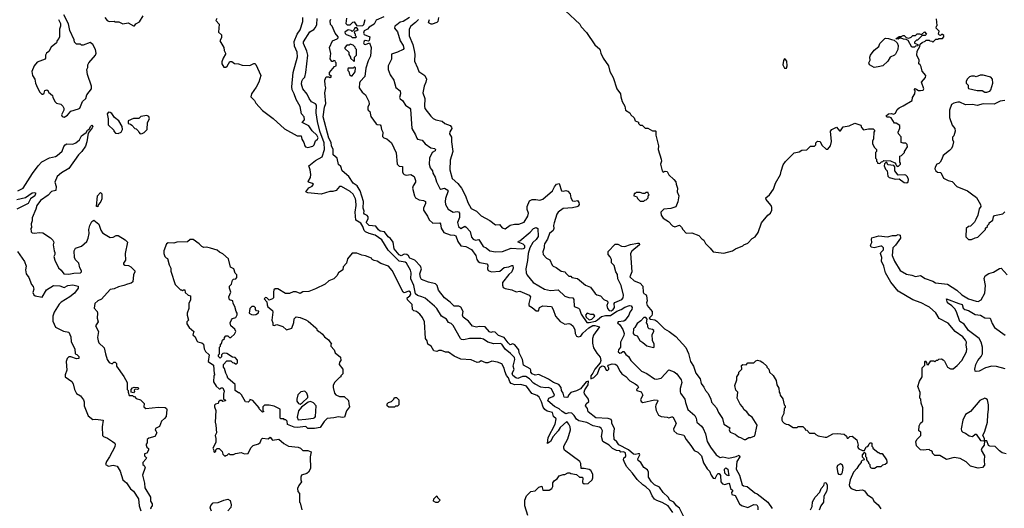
# Model space of a CAD drawing. Extents: x 1861455 to 2058065, y 200073 to 437907.
# Tile 42 of 256: x 1933064 to 1943286, y 275900 to 280974. Entities that reach past the tile are written whole.
import ezdxf

# ---------------------------------------------------------------- set-up
doc = ezdxf.new("R2010")
doc.units = 0

msp = doc.modelspace()

# ---------------------------------------------------------------- linework, layer by layer
at = {"layer": '0CON05XD'}
for points in [[(1933466, 280976), (1933487, 280933), (1933487, 280907), (1933478, 280875), (1933478, 280795), (1933472, 280778), (1933453, 280757), (1933448, 280735), (1933391, 280689), (1933368, 280645), (1933342, 280625), (1933334, 280606), (1933333, 280575), (1933328, 280565), (1933246, 280534), (1933214, 280496), (1933190, 280435), (1933199, 280395), (1933221, 280355), (1933229, 280315), (1933250, 280265), (1933272, 280222), (1933295, 280200), (1933305, 280200), (1933318, 280212), (1933325, 280240), (1933347, 280247), (1933360, 280235), (1933362, 280222), (1933406, 280186), (1933408, 280165), (1933431, 280121), (1933445, 280108), (1933492, 280095), (1933513, 280075), (1933523, 280055), (1933523, 280035), (1933497, 279985), (1933505, 279968), (1933525, 279960), (1933559, 279981), (1933596, 280024), (1933675, 280047), (1933687, 280055), (1933716, 280124), (1933750, 280155), (1933763, 280195), (1933810, 280255), (1933810, 280285), (1933770, 280405), (1933762, 280455), (1933772, 280478), (1933772, 280505), (1933782, 280525), (1933853, 280605), (1933859, 280625), (1933850, 280665), (1933822, 280715), (1933795, 280738), (1933725, 280710), (1933705, 280710), (1933695, 280720), (1933655, 280720), (1933635, 280740), (1933630, 280765), (1933585, 280860), (1933570, 280930), (1933522, 281025)], [(1933947, 280997), (1933974, 280964), (1933994, 280954), (1934045, 280960), (1934055, 280950), (1934095, 280950), (1934135, 280932), (1934192, 280942), (1934245, 280910), (1934255, 280910), (1934271, 280929), (1934308, 280952), (1934346, 281014)], [(1936845, 281004), (1936765, 280970), (1936745, 280928), (1936694, 280896), (1936676, 280874), (1936642, 280858), (1936632, 280835), (1936639, 280819), (1936700, 280795), (1936693, 280757), (1936685, 280752), (1936652, 280758), (1936640, 280750), (1936634, 280735), (1936641, 280721), (1936655, 280717), (1936695, 280732), (1936712, 280685), (1936706, 280595), (1936683, 280547), (1936659, 280471), (1936646, 280385), (1936598, 280332), (1936591, 280315), (1936590, 280265), (1936620, 280220), (1936654, 280194), (1936689, 280125), (1936692, 280098), (1936678, 280065), (1936678, 280045), (1936681, 280035), (1936700, 280020), (1936709, 279969), (1936765, 279892), (1936775, 279884), (1936805, 279882), (1936815, 279873), (1936821, 279835), (1936833, 279805), (1936831, 279761), (1936845, 279748), (1936877, 279735), (1936925, 279696), (1936972, 279592), (1936984, 279475), (1937005, 279453), (1937038, 279448), (1937039, 279395), (1937046, 279376), (1937055, 279366), (1937075, 279360), (1937126, 279366), (1937158, 279345), (1937172, 279305), (1937173, 279287), (1937150, 279250), (1937144, 279225), (1937163, 279143), (1937175, 279125), (1937212, 279102), (1937256, 279096), (1937278, 279085), (1937276, 279065), (1937256, 279015), (1937258, 278995), (1937298, 278935), (1937315, 278894), (1937355, 278862), (1937425, 278864), (1937434, 278854), (1937439, 278809), (1937466, 278765), (1937535, 278739), (1937575, 278738), (1937591, 278731), (1937612, 278672), (1937645, 278626), (1937695, 278618), (1937755, 278586), (1937800, 278525), (1937810, 278485), (1937823, 278463), (1937843, 278453), (1937897, 278443), (1937915, 278438), (1937924, 278425), (1937920, 278385), (1937928, 278368), (1937964, 278354), (1938049, 278362), (1938095, 278400), (1938144, 278406), (1938175, 278423), (1938185, 278420), (1938189, 278395), (1938175, 278356), (1938141, 278329), (1938078, 278245), (1938077, 278217), (1938085, 278192), (1938105, 278181), (1938175, 278169), (1938217, 278147), (1938256, 278156), (1938355, 278114), (1938368, 278095), (1938349, 278025), (1938351, 278005), (1938385, 277985), (1938425, 277949), (1938449, 277951), (1938462, 277985), (1938495, 278004), (1938584, 277994), (1938604, 277964), (1938626, 277895), (1938675, 277841), (1938725, 277812), (1938765, 277818), (1938785, 277812), (1938812, 277792), (1938826, 277755), (1938830, 277715), (1938845, 277687), (1938865, 277680), (1938891, 277689), (1938910, 277720), (1938974, 277775), (1939015, 277798), (1939035, 277799), (1939082, 277785), (1939022, 277698), (1939012, 277665), (1939011, 277615), (1939022, 277565), (1939055, 277510), (1939091, 277471), (1939098, 277435), (1939089, 277411), (1939035, 277346), (1939016, 277304), (1938994, 277275), (1938994, 277244), (1939025, 277258), (1939063, 277295), (1939088, 277362), (1939104, 277376), (1939115, 277381), (1939134, 277374), (1939152, 277335), (1939165, 277332), (1939180, 277345), (1939182, 277355), (1939170, 277375), (1939172, 277385), (1939215, 277399), (1939245, 277398), (1939265, 277388), (1939299, 277319), (1939317, 277297), (1939357, 277267), (1939399, 277225), (1939455, 277194), (1939478, 277175), (1939488, 277155), (1939468, 277135), (1939470, 277125), (1939515, 277110), (1939532, 277075), (1939511, 277031), (1939515, 277008), (1939535, 277000), (1939655, 277028), (1939685, 277022), (1939689, 277011), (1939667, 276975), (1939666, 276955), (1939671, 276915), (1939695, 276867), (1939724, 276854), (1939785, 276848), (1939805, 276840), (1939835, 276851), (1939845, 276849), (1939878, 276785), (1939870, 276755), (1939853, 276725), (1939857, 276705), (1939885, 276678), (1939958, 276658), (1939983, 276615), (1940033, 276553), (1940065, 276499), (1940105, 276483), (1940141, 276445), (1940163, 276373), (1940201, 276311), (1940225, 276285), (1940243, 276245), (1940265, 276214), (1940285, 276210), (1940305, 276250), (1940315, 276260), (1940325, 276260), (1940339, 276239), (1940345, 276175), (1940359, 276155), (1940385, 276147), (1940425, 276162), (1940432, 276152), (1940442, 276105), (1940467, 276085), (1940455, 276065), (1940457, 276045), (1940493, 276033), (1940538, 275948), (1940559, 275929), (1940625, 275909), (1940685, 275939), (1940716, 275936), (1940729, 275915), (1940726, 275885)], [(1938730, 281065), (1938878, 280928), (1938895, 280899), (1938949, 280839), (1939035, 280711), (1939087, 280667), (1939096, 280625), (1939121, 280575), (1939176, 280495), (1939191, 280435), (1939226, 280375), (1939264, 280255), (1939302, 280205), (1939304, 280174), (1939320, 280125), (1939346, 280076), (1939354, 280034), (1939400, 280005), (1939408, 279985), (1939442, 279955), (1939454, 279924), (1939488, 279908), (1939490, 279895), (1939505, 279880), (1939528, 279878), (1939558, 279848), (1939587, 279847), (1939635, 279820), (1939665, 279820), (1939670, 279815), (1939670, 279775), (1939697, 279665), (1939693, 279625), (1939723, 279525), (1939727, 279505), (1939718, 279475), (1939733, 279403), (1939745, 279390), (1939765, 279400), (1939785, 279398), (1939804, 279364), (1939856, 279316), (1939875, 279290), (1939878, 279265), (1939892, 279225), (1939890, 279185), (1939908, 279145), (1939896, 279084), (1939875, 279030), (1939825, 279012), (1939753, 279007), (1939720, 278975), (1939723, 278943), (1939745, 278912), (1939799, 278879), (1939842, 278832), (1939865, 278823), (1939915, 278840), (1939935, 278820), (1939948, 278795), (1939985, 278758), (1940042, 278762), (1940115, 278732), (1940147, 278697), (1940166, 278686), (1940185, 278650), (1940233, 278603), (1940263, 278563), (1940375, 278548), (1940465, 278573), (1940496, 278594), (1940570, 278625), (1940583, 278637), (1940625, 278652), (1940667, 278703), (1940700, 278720), (1940732, 278765), (1940767, 278865), (1940832, 278945), (1940858, 278965), (1940872, 278995), (1940873, 279025), (1940867, 279045), (1940828, 279088), (1940813, 279105), (1940812, 279125), (1940848, 279155), (1940890, 279215), (1940912, 279275), (1940962, 279365), (1940968, 279402), (1940992, 279465), (1941015, 279500), (1941105, 279590), (1941155, 279600), (1941185, 279620), (1941237, 279623), (1941275, 279660), (1941315, 279660), (1941330, 279675), (1941330, 279695), (1941348, 279712), (1941375, 279710), (1941391, 279671), (1941438, 279628), (1941455, 279628), (1941481, 279665), (1941492, 279708), (1941482, 279815), (1941495, 279832), (1941545, 279858), (1941575, 279820), (1941585, 279820), (1941615, 279860), (1941677, 279873), (1941735, 279898), (1941795, 279880), (1941803, 279853), (1941825, 279830), (1941875, 279840), (1941925, 279840), (1941938, 279828), (1941940, 279815), (1941930, 279805), (1941928, 279735), (1941918, 279712), (1941918, 279688), (1941935, 279650), (1941960, 279625), (1941960, 279605), (1941950, 279595), (1941948, 279565), (1941950, 279535), (1941960, 279525), (1941960, 279505), (1941970, 279495), (1941970, 279485), (1941995, 279480), (1942012, 279498), (1942025, 279500), (1942035, 279510), (1942105, 279508), (1942148, 279488), (1942160, 279475), (1942162, 279462), (1942175, 279450), (1942188, 279452), (1942210, 279475), (1942210, 279485), (1942200, 279495), (1942200, 279555), (1942220, 279565), (1942250, 279595), (1942250, 279605), (1942280, 279655), (1942277, 279677), (1942265, 279690), (1942235, 279690), (1942215, 279700), (1942217, 279757), (1942188, 279788), (1942183, 279805), (1942202, 279848), (1942200, 279875), (1942165, 279900), (1942145, 279900), (1942113, 279953), (1942095, 279962), (1942065, 279960), (1942060, 279975), (1942083, 279997), (1942115, 280000), (1942135, 279992), (1942155, 280002), (1942175, 280040), (1942195, 280060), (1942235, 280078), (1942330, 280135), (1942332, 280165), (1942357, 280203), (1942360, 280235), (1942350, 280245), (1942362, 280258), (1942395, 280240), (1942415, 280238), (1942445, 280242), (1942452, 280255), (1942428, 280325), (1942468, 280375), (1942472, 280395), (1942435, 280440), (1942422, 280485), (1942414, 280504), (1942400, 280515), (1942402, 280555), (1942378, 280605), (1942383, 280647), (1942410, 280695), (1942412, 280718), (1942432, 280738), (1942465, 280750), (1942475, 280760), (1942505, 280760), (1942513, 280753), (1942535, 280750), (1942545, 280740), (1942575, 280770), (1942597, 280773), (1942605, 280780), (1942645, 280780), (1942660, 280795), (1942658, 280808), (1942645, 280820), (1942635, 280820), (1942625, 280810), (1942612, 280812), (1942602, 280825), (1942610, 280855), (1942580, 280885), (1942583, 280907), (1942590, 280915), (1942582, 280982)], [(1935112, 280985), (1935102, 280965), (1935136, 280926), (1935130, 280845), (1935158, 280815), (1935158, 280785), (1935142, 280755), (1935182, 280685), (1935187, 280655), (1935202, 280625), (1935202, 280615), (1935178, 280575), (1935162, 280535), (1935162, 280515), (1935185, 280482), (1935205, 280482), (1935219, 280491), (1935245, 280540), (1935265, 280540), (1935295, 280520), (1935337, 280517), (1935375, 280500), (1935455, 280498), (1935495, 280520), (1935505, 280520), (1935515, 280510), (1935567, 280395), (1935548, 280325), (1935518, 280272), (1935470, 280205), (1935463, 280173), (1935502, 280135), (1935516, 280106), (1935585, 280032), (1935695, 279948), (1935815, 279842), (1935945, 279767), (1935985, 279768), (1935994, 279734), (1936015, 279700), (1936024, 279665), (1936033, 279653), (1936055, 279648), (1936108, 279662), (1936121, 279675), (1936135, 279717), (1936157, 279733), (1936163, 279747), (1936150, 279775), (1936099, 279819), (1936065, 279871), (1935998, 279905), (1936021, 279935), (1936017, 279965), (1935991, 279995), (1935975, 280072), (1935934, 280145), (1935915, 280203), (1935892, 280245), (1935888, 280275), (1935904, 280425), (1935947, 280587), (1935944, 280635), (1935919, 280699), (1935914, 280746), (1935946, 280825), (1935975, 280868), (1936003, 280955), (1936003, 280995)], [(1939845, 275855), (1939798, 275925), (1939735, 275961), (1939680, 275980), (1939655, 275995), (1939629, 276029), (1939605, 276086), (1939565, 276124), (1939533, 276143), (1939475, 276198), (1939425, 276265), (1939364, 276335), (1939338, 276385), (1939332, 276405), (1939336, 276424), (1939354, 276436), (1939358, 276445), (1939352, 276475), (1939333, 276487), (1939305, 276484), (1939295, 276498), (1939261, 276501), (1939220, 276520), (1939184, 276555), (1939119, 276595), (1939105, 276645), (1939114, 276705), (1939102, 276732), (1939085, 276741), (1939018, 276758), (1938952, 276792), (1938868, 276808), (1938845, 276825), (1938819, 276865), (1938795, 276888), (1938767, 276893), (1938735, 276882), (1938695, 276904), (1938665, 276933), (1938618, 276958), (1938546, 277015), (1938558, 277045), (1938599, 277061), (1938615, 277075), (1938585, 277139), (1938555, 277155), (1938525, 277152), (1938475, 277157), (1938415, 277189), (1938398, 277198), (1938357, 277245), (1938318, 277268), (1938285, 277269), (1938235, 277247), (1938216, 277255), (1938185, 277280), (1938176, 277305), (1938197, 277343), (1938187, 277377), (1938204, 277445), (1938201, 277465), (1938159, 277509), (1938104, 277554), (1938070, 277605), (1938051, 277611), (1937985, 277607), (1937926, 277626), (1937881, 277655), (1937850, 277665), (1937733, 277663), (1937675, 277651), (1937652, 277652), (1937640, 277665), (1937565, 277800), (1937545, 277818), (1937515, 277831), (1937494, 277865), (1937443, 277895), (1937394, 277975), (1937370, 278000), (1937273, 278083), (1937238, 278095), (1937195, 278109), (1937175, 278126), (1937155, 278215), (1937124, 278284), (1937128, 278345), (1937123, 278373), (1937080, 278445), (1937065, 278455), (1937005, 278465), (1936889, 278579), (1936825, 278688), (1936755, 278736), (1936692, 278752), (1936655, 278772), (1936642, 278785), (1936628, 278825), (1936605, 278862), (1936555, 278891), (1936546, 278975), (1936559, 279045), (1936555, 279095), (1936551, 279115), (1936525, 279161), (1936495, 279188), (1936405, 279240), (1936385, 279240), (1936349, 279201), (1936315, 279190), (1936285, 279189), (1936195, 279162), (1936056, 279176), (1936036, 279185), (1936065, 279227), (1936100, 279245), (1936114, 279265), (1936104, 279274), (1936061, 279285), (1936060, 279295), (1936082, 279335), (1936086, 279365), (1936080, 279415), (1936066, 279455), (1936135, 279511), (1936205, 279551), (1936230, 279625), (1936226, 279695), (1936179, 279815), (1936155, 279915), (1936142, 280005), (1936145, 280085), (1936135, 280101), (1936095, 280122), (1936071, 280155), (1936050, 280200), (1936003, 280255), (1935990, 280305), (1935995, 280335), (1936004, 280355), (1936023, 280377), (1936035, 280425), (1936054, 280605), (1936047, 280647), (1936011, 280725), (1936010, 280745), (1936075, 280847), (1936117, 280873), (1936135, 280892), (1936148, 280925), (1936154, 280985)], [(1937975, 277731), (1937955, 277727), (1937941, 277731), (1937895, 277784), (1937835, 277787), (1937805, 277782), (1937765, 277790), (1937723, 277843), (1937668, 277885), (1937662, 277905), (1937669, 277945), (1937645, 277987), (1937625, 277998), (1937575, 277999), (1937532, 278042), (1937474, 278084), (1937411, 278165), (1937397, 278215), (1937382, 278232), (1937308, 278248), (1937237, 278277), (1937224, 278295), (1937218, 278335), (1937235, 278385), (1937224, 278414), (1937165, 278475), (1937115, 278496), (1937102, 278522), (1937085, 278535), (1937055, 278540), (1937025, 278522), (1937005, 278533), (1936951, 278595), (1936940, 278665), (1936915, 278702), (1936890, 278720), (1936851, 278771), (1936805, 278777), (1936791, 278791), (1936761, 278831), (1936693, 278835), (1936665, 278864), (1936664, 278876), (1936682, 278905), (1936681, 278925), (1936671, 278941), (1936643, 278955), (1936638, 278965), (1936640, 278985), (1936631, 279015), (1936634, 279085), (1936598, 279195), (1936568, 279248), (1936528, 279275), (1936481, 279345), (1936413, 279405), (1936398, 279448), (1936375, 279470), (1936361, 279535), (1936319, 279569), (1936319, 279625), (1936301, 279665), (1936297, 279697), (1936274, 279745), (1936216, 279964), (1936229, 280065), (1936241, 280105), (1936232, 280215), (1936241, 280265), (1936236, 280295), (1936231, 280345), (1936245, 280380), (1936272, 280382), (1936285, 280372), (1936300, 280385), (1936282, 280402), (1936280, 280425), (1936332, 280488), (1936350, 280495), (1936350, 280525), (1936342, 280532), (1936338, 280548), (1936325, 280550), (1936315, 280540), (1936305, 280540), (1936288, 280568), (1936293, 280623), (1936282, 280685), (1936312, 280755), (1936360, 280775), (1936370, 280785), (1936370, 280795), (1936338, 280835), (1936308, 280905), (1936292, 280925), (1936287, 280963), (1936295, 280980)], [(1936458, 280988), (1936450, 280935), (1936465, 280920), (1936495, 280920), (1936522, 280948), (1936535, 280950), (1936565, 280910), (1936628, 280912), (1936637, 280923), (1936650, 280975)], [(1937112, 280995), (1937045, 280955), (1937015, 280947), (1936978, 280922), (1936959, 280905), (1936954, 280886), (1936985, 280848), (1937013, 280755), (1937046, 280705), (1937052, 280675), (1937046, 280664), (1936985, 280636), (1936924, 280616), (1936923, 280565), (1936888, 280495), (1936888, 280458), (1936912, 280402), (1936949, 280345), (1936971, 280271), (1937014, 280234), (1937017, 280205), (1937008, 280165), (1937013, 280153), (1937038, 280135), (1937070, 280085), (1937115, 280056), (1937122, 280045), (1937136, 279845), (1937175, 279778), (1937187, 279745), (1937195, 279734), (1937241, 279721), (1937274, 279684), (1937334, 279644), (1937370, 279635), (1937382, 279625), (1937379, 279611), (1937348, 279595), (1937318, 279535), (1937314, 279475), (1937326, 279436), (1937335, 279423), (1937350, 279405), (1937355, 279380), (1937379, 279338), (1937390, 279290), (1937425, 279221), (1937435, 279214), (1937475, 279225), (1937510, 279205), (1937512, 279195), (1937484, 279116), (1937480, 279085), (1937486, 279055), (1937514, 279005), (1937565, 278975), (1937605, 278983), (1937619, 278979), (1937630, 278965), (1937629, 278921), (1937611, 278869), (1937620, 278825), (1937645, 278805), (1937685, 278828), (1937700, 278820), (1937742, 278775), (1937756, 278716), (1937771, 278695), (1937795, 278686), (1937830, 278690), (1937875, 278620), (1937906, 278606), (1937944, 278574), (1938005, 278562), (1938075, 278566), (1938165, 278603), (1938275, 278594), (1938295, 278597), (1938307, 278605), (1938308, 278625), (1938292, 278642), (1938240, 278665), (1938242, 278675), (1938255, 278677), (1938364, 278766), (1938398, 278805), (1938425, 278817), (1938445, 278806), (1938446, 278724), (1938425, 278692), (1938391, 278659), (1938362, 278605), (1938343, 278545), (1938337, 278473), (1938319, 278385), (1938322, 278345), (1938332, 278322), (1938396, 278245), (1938514, 278174), (1938575, 278161), (1938655, 278167), (1938725, 278102), (1938765, 278089), (1938806, 278086), (1938817, 278067), (1938821, 277995), (1938865, 277978), (1938877, 277967), (1938895, 277915), (1938951, 277831), (1938975, 277830), (1939041, 277845), (1939064, 277856), (1939105, 277890), (1939147, 277903), (1939199, 277901), (1939265, 277947), (1939307, 277963), (1939345, 277988), (1939395, 278007), (1939414, 278004), (1939422, 277985), (1939419, 277965), (1939397, 277935), (1939387, 277905), (1939351, 277855), (1939335, 277842), (1939279, 277835), (1939272, 277825), (1939296, 277805), (1939327, 277757), (1939340, 277715), (1939337, 277695), (1939302, 277625), (1939303, 277575), (1939281, 277545), (1939278, 277525), (1939295, 277510), (1939307, 277513), (1939325, 277530), (1939335, 277530), (1939357, 277497), (1939385, 277476), (1939410, 277435), (1939520, 277325), (1939575, 277301), (1939655, 277244), (1939675, 277241), (1939725, 277250), (1939805, 277338), (1939858, 277318), (1939885, 277295), (1939933, 277233), (1939937, 277205), (1939922, 277145), (1939921, 277111), (1939926, 277095), (1939969, 277035), (1939975, 276998), (1940001, 276925), (1940074, 276864), (1940087, 276837), (1940094, 276794), (1940143, 276753), (1940160, 276730), (1940184, 276675), (1940201, 276595), (1940235, 276535), (1940296, 276456), (1940335, 276429), (1940365, 276434), (1940425, 276419), (1940502, 276438), (1940535, 276453), (1940539, 276435), (1940511, 276385), (1940502, 276305), (1940537, 276245), (1940565, 276145), (1940578, 276135), (1940616, 276126), (1940695, 276059), (1940721, 276051), (1940832, 275965), (1940875, 275897)], [(1937203, 280977), (1937175, 280943), (1937125, 280906), (1937108, 280875), (1937107, 280805), (1937145, 280717), (1937160, 280655), (1937166, 280615), (1937162, 280542), (1937194, 280474), (1937207, 280437), (1937270, 280395), (1937288, 280355), (1937281, 280325), (1937262, 280285), (1937248, 280215), (1937271, 280155), (1937266, 280075), (1937272, 280052), (1937331, 279971), (1937356, 279946), (1937385, 279933), (1937451, 279921), (1937478, 279895), (1937535, 279876), (1937547, 279857), (1937549, 279845), (1937531, 279809), (1937527, 279787), (1937546, 279755), (1937546, 279705), (1937562, 279605), (1937534, 279515), (1937530, 279415), (1937553, 279325), (1937614, 279274), (1937651, 279225), (1937691, 279145), (1937716, 279076), (1937753, 279013), (1937808, 278985), (1937855, 278938), (1937945, 278888), (1938003, 278843), (1938045, 278848), (1938074, 278814), (1938105, 278803), (1938155, 278839), (1938200, 278850), (1938245, 278849), (1938300, 278870), (1938341, 278935), (1938348, 278965), (1938334, 279004), (1938333, 279035), (1938357, 279093), (1938385, 279106), (1938422, 279108), (1938465, 279100), (1938495, 279109), (1938595, 279197), (1938615, 279238), (1938638, 279265), (1938665, 279272), (1938688, 279198), (1938705, 279192), (1938735, 279199), (1938755, 279194), (1938780, 279165), (1938786, 279125), (1938804, 279094), (1938825, 279089), (1938855, 279096), (1938870, 279075), (1938871, 279055), (1938863, 279037), (1938849, 279031), (1938805, 279020), (1938705, 279014), (1938655, 278974), (1938642, 278955), (1938612, 278865), (1938606, 278835), (1938610, 278805), (1938603, 278785), (1938565, 278752), (1938544, 278696), (1938512, 278645), (1938510, 278625), (1938510, 278605), (1938497, 278563), (1938500, 278535), (1938535, 278498), (1938569, 278479), (1938592, 278425), (1938604, 278414), (1938635, 278400), (1938685, 278362), (1938727, 278357), (1938730, 278345), (1938765, 278310), (1938785, 278310), (1938798, 278298), (1938855, 278288), (1938937, 278217), (1938990, 278195), (1939039, 278129), (1939057, 278117), (1939095, 278106), (1939128, 278068), (1939165, 278050), (1939170, 278035), (1939161, 278005), (1939166, 277975), (1939183, 277955), (1939205, 277951), (1939225, 277964), (1939238, 277985), (1939236, 278025), (1939242, 278038), (1939315, 278067), (1939330, 278085), (1939334, 278114), (1939308, 278215), (1939274, 278284), (1939269, 278329), (1939254, 278355), (1939235, 278420), (1939208, 278448), (1939208, 278485), (1939193, 278513), (1939172, 278535), (1939173, 278567), (1939245, 278643), (1939275, 278644), (1939312, 278622), (1939345, 278617), (1939405, 278639), (1939478, 278652), (1939495, 278652), (1939498, 278635), (1939419, 278571), (1939406, 278545), (1939418, 278355), (1939398, 278305), (1939442, 278262), (1939507, 278237), (1939534, 278205), (1939538, 278145), (1939545, 278131), (1939568, 278118), (1939573, 278105), (1939577, 278055), (1939571, 278035), (1939580, 278005), (1939632, 277942), (1939632, 277915), (1939627, 277903), (1939600, 277875), (1939613, 277863), (1939657, 277857), (1939680, 277845), (1939758, 277765), (1939807, 277737), (1939875, 277684), (1939980, 277570), (1940008, 277508), (1940030, 277425), (1940059, 277375), (1940085, 277302), (1940127, 277245), (1940140, 277195), (1940168, 277158), (1940185, 277122), (1940212, 277092)], [(1937413, 280995), (1937406, 280955), (1937395, 280944), (1937347, 280927), (1937335, 280927), (1937317, 280937), (1937310, 280945), (1937320, 280975)], [(1936555, 280790), (1936560, 280795), (1936550, 280805), (1936550, 280825), (1936542, 280832), (1936540, 280845), (1936552, 280858), (1936565, 280860), (1936578, 280872), (1936565, 280890), (1936542, 280888), (1936538, 280872), (1936515, 280850), (1936505, 280860), (1936475, 280870), (1936440, 280845), (1936442, 280832), (1936455, 280820), (1936502, 280802), (1936515, 280790), (1936555, 280790)], [(1942355, 280690), (1942325, 280690), (1942287, 280757), (1942268, 280768), (1942241, 280771), (1942215, 280782), (1942198, 280782), (1942185, 280770), (1942160, 280775), (1942195, 280800), (1942215, 280800), (1942235, 280810), (1942245, 280810), (1942268, 280788), (1942295, 280782), (1942318, 280792), (1942335, 280810), (1942365, 280810), (1942383, 280827), (1942405, 280828), (1942425, 280820), (1942457, 280847), (1942480, 280825), (1942465, 280810), (1942432, 280808), (1942385, 280760), (1942375, 280760), (1942355, 280740), (1942355, 280730), (1942390, 280715), (1942388, 280702), (1942365, 280700), (1942355, 280690)], [(1936535, 280540), (1936540, 280545), (1936540, 280585), (1936560, 280605), (1936560, 280665), (1936550, 280675), (1936548, 280688), (1936528, 280708), (1936495, 280720), (1936485, 280710), (1936462, 280708), (1936440, 280685), (1936440, 280675), (1936480, 280635), (1936483, 280613), (1936500, 280585), (1936500, 280575), (1936535, 280540)], [(1941935, 280478), (1941886, 280506), (1941881, 280525), (1941892, 280555), (1941890, 280585), (1941898, 280605), (1941935, 280658), (1941982, 280695), (1941994, 280726), (1942045, 280778), (1942055, 280782), (1942085, 280780), (1942115, 280767), (1942142, 280762), (1942173, 280733), (1942184, 280705), (1942180, 280665), (1942156, 280615), (1942145, 280604), (1942102, 280585), (1942078, 280542), (1942025, 280496), (1941975, 280483), (1941935, 280478)], [(1941025, 280470), (1941033, 280495), (1941027, 280543), (1941015, 280562), (1941005, 280568), (1940995, 280550), (1940986, 280505), (1941005, 280470), (1941025, 280470)], [(1936515, 280390), (1936547, 280433), (1936550, 280475), (1936545, 280480), (1936535, 280480), (1936525, 280470), (1936475, 280470), (1936470, 280465), (1936470, 280445), (1936480, 280435), (1936490, 280405), (1936505, 280390), (1936515, 280390)], [(1943105, 280220), (1943135, 280232), (1943148, 280245), (1943167, 280313), (1943162, 280355), (1943145, 280378), (1943066, 280396), (1943035, 280397), (1942995, 280380), (1942975, 280388), (1942945, 280388), (1942925, 280380), (1942905, 280360), (1942890, 280335), (1942890, 280315), (1942910, 280295), (1942910, 280265), (1942915, 280260), (1943005, 280238), (1943055, 280238), (1943085, 280220), (1943105, 280220)], [(1943290, 280135), (1943243, 280127), (1943182, 280098), (1943065, 280100), (1943005, 280081), (1942955, 280093), (1942885, 280088), (1942825, 280118), (1942805, 280118), (1942763, 280107), (1942737, 280093), (1942717, 280033), (1942717, 279957), (1942745, 279880), (1942772, 279845), (1942777, 279815), (1942762, 279768), (1942750, 279755), (1942748, 279728), (1942757, 279705), (1942749, 279661), (1942738, 279635), (1942716, 279614), (1942650, 279565), (1942638, 279525), (1942620, 279495), (1942608, 279482), (1942585, 279473), (1942567, 279443), (1942566, 279425), (1942576, 279406), (1942592, 279392), (1942626, 279386), (1942655, 279328), (1942704, 279304), (1942745, 279293), (1942795, 279240), (1942905, 279198), (1942944, 279164), (1942999, 279129), (1943040, 279055), (1943042, 279035), (1943025, 279010), (1943010, 278945), (1942991, 278899), (1942975, 278870), (1942948, 278842), (1942935, 278830), (1942913, 278827), (1942890, 278805), (1942888, 278718), (1942913, 278693), (1942945, 278690)], [(1934085, 279792), (1934118, 279805), (1934132, 279835), (1934128, 279865), (1934092, 279922), (1934048, 279958), (1934020, 280000), (1934005, 280010), (1933985, 280012), (1933973, 279995), (1933983, 279945), (1933983, 279883), (1934040, 279825), (1934040, 279815), (1934060, 279795), (1934085, 279792)], [(1934315, 279790), (1934335, 279792), (1934357, 279803), (1934388, 279835), (1934390, 279905), (1934412, 279945), (1934405, 279968), (1934385, 279978), (1934364, 279976), (1934323, 279967), (1934302, 279948), (1934245, 279947), (1934190, 279925), (1934190, 279895), (1934215, 279890), (1934229, 279879), (1934260, 279845), (1934275, 279840), (1934295, 279820), (1934300, 279805), (1934315, 279790)], [(1933045, 279197), (1933100, 279225), (1933197, 279375), (1933255, 279456), (1933295, 279497), (1933375, 279538), (1933435, 279553), (1933454, 279565), (1933505, 279608), (1933522, 279658), (1933536, 279675), (1933555, 279683), (1933615, 279682), (1933648, 279695), (1933684, 279726), (1933705, 279768), (1933756, 279804), (1933767, 279825), (1933790, 279840), (1933800, 279865), (1933815, 279878), (1933822, 279865), (1933818, 279852), (1933774, 279796), (1933762, 279705), (1933748, 279662), (1933709, 279605), (1933675, 279572), (1933573, 279427), (1933498, 279382), (1933454, 279346), (1933430, 279285), (1933443, 279243), (1933439, 279201), (1933395, 279189), (1933360, 279150), (1933282, 279095), (1933242, 279045), (1933233, 279007), (1933193, 278915), (1933193, 278885), (1933183, 278853), (1933188, 278815), (1933180, 278805), (1933182, 278772), (1933195, 278760), (1933215, 278758), (1933275, 278763), (1933305, 278760), (1933385, 278708), (1933408, 278685), (1933418, 278665), (1933412, 278635), (1933422, 278572), (1933430, 278555), (1933430, 278535), (1933420, 278515), (1933428, 278475), (1933466, 278396), (1933495, 278372), (1933522, 278335), (1933575, 278330), (1933625, 278342), (1933697, 278345), (1933706, 278355), (1933706, 278366), (1933688, 278398), (1933680, 278445), (1933645, 278480), (1933633, 278505), (1933630, 278575), (1933645, 278600), (1933705, 278622), (1933761, 278669), (1933776, 278704), (1933784, 278755), (1933782, 278795), (1933793, 278837), (1933815, 278878), (1933835, 278892), (1933885, 278850), (1933908, 278788), (1933925, 278762), (1933952, 278742), (1934005, 278712), (1934035, 278717), (1934065, 278734), (1934085, 278734), (1934158, 278688), (1934182, 278665), (1934161, 278545), (1934162, 278475), (1934143, 278447), (1934141, 278435), (1934155, 278424), (1934195, 278420), (1934218, 278408), (1934258, 278365), (1934258, 278355), (1934246, 278325), (1934239, 278251), (1934221, 278238), (1934182, 278228), (1934147, 278213), (1934090, 278200), (1934045, 278178), (1934005, 278172), (1933915, 278071), (1933875, 278054), (1933843, 278025), (1933838, 277978), (1933868, 277945), (1933872, 277925), (1933868, 277875), (1933878, 277835), (1933853, 277795), (1933882, 277735), (1933873, 277675), (1933878, 277638), (1933885, 277620), (1933942, 277565), (1933954, 277504), (1933974, 277444), (1933994, 277414), (1934025, 277400), (1934043, 277417), (1934055, 277418), (1934070, 277405), (1934070, 277375), (1934145, 277270), (1934180, 277205), (1934180, 277135), (1934190, 277125), (1934190, 277105), (1934202, 277072), (1934235, 277070), (1934245, 277060), (1934255, 277060), (1934275, 277040), (1934320, 277025), (1934355, 276990), (1934353, 276953), (1934375, 276937), (1934505, 276951), (1934575, 276946), (1934590, 276935), (1934593, 276925), (1934584, 276855), (1934569, 276831), (1934536, 276805), (1934515, 276748), (1934475, 276728), (1934470, 276715), (1934476, 276706), (1934488, 276685), (1934466, 276644), (1934405, 276630), (1934388, 276615), (1934389, 276581), (1934378, 276565), (1934378, 276555), (1934384, 276534), (1934401, 276521), (1934403, 276505), (1934385, 276472), (1934360, 276465), (1934360, 276445), (1934380, 276425), (1934375, 276410), (1934342, 276375), (1934342, 276355), (1934357, 276345), (1934366, 276325), (1934340, 276245), (1934360, 276160), (1934364, 276114), (1934421, 276015), (1934424, 275975), (1934441, 275945), (1934438, 275925), (1934424, 275905), (1934426, 275896)], [(1942275, 279281), (1942289, 279291), (1942291, 279315), (1942281, 279341), (1942265, 279358), (1942245, 279362), (1942185, 279360), (1942150, 279405), (1942150, 279445), (1942138, 279458), (1942078, 279468), (1942065, 279490), (1942055, 279490), (1942042, 279478), (1942040, 279455), (1942053, 279423), (1942070, 279405), (1942078, 279348), (1942090, 279335), (1942155, 279318), (1942195, 279322), (1942245, 279283), (1942275, 279281)], [(1933033, 279105), (1933125, 279126), (1933195, 279176), (1933215, 279180), (1933228, 279175), (1933230, 279165), (1933221, 279145), (1933175, 279115), (1933151, 279065), (1933035, 279006)], [(1933875, 279030), (1933863, 279035), (1933873, 279145), (1933905, 279180), (1933917, 279165), (1933917, 279115), (1933907, 279085), (1933877, 279043), (1933875, 279030)], [(1939545, 279090), (1939555, 279100), (1939568, 279102), (1939590, 279125), (1939590, 279145), (1939600, 279155), (1939592, 279162), (1939588, 279178), (1939565, 279180), (1939555, 279170), (1939535, 279168), (1939505, 279178), (1939465, 279180), (1939455, 279170), (1939442, 279168), (1939440, 279145), (1939468, 279138), (1939480, 279115), (1939505, 279090), (1939545, 279090)], [(1942945, 278690), (1942985, 278710), (1943010, 278715), (1943090, 278795), (1943092, 278808), (1943110, 278825), (1943110, 278835), (1943130, 278855), (1943130, 278865), (1943167, 278893), (1943173, 278927), (1943185, 278940), (1943272, 278958), (1943293, 278977)], [(1936395, 277470), (1936398, 277435), (1936383, 277417), (1936380, 277395), (1936418, 277345), (1936420, 277295), (1936400, 277275), (1936400, 277265), (1936385, 277260), (1936334, 277206), (1936317, 277175), (1936318, 277155), (1936334, 277094), (1936345, 277077), (1936385, 277060), (1936432, 277062), (1936478, 277018), (1936480, 276985), (1936490, 276955), (1936457, 276913), (1936435, 276848), (1936415, 276843), (1936375, 276850), (1936325, 276838), (1936255, 276832), (1936225, 276800), (1936185, 276740), (1936125, 276728), (1936055, 276730), (1936035, 276748), (1935945, 276740), (1935915, 276743), (1935845, 276772), (1935840, 276805), (1935828, 276818), (1935815, 276820), (1935805, 276830), (1935775, 276830), (1935770, 276835), (1935769, 276929), (1935705, 276959), (1935655, 276972), (1935605, 276970), (1935590, 276955), (1935590, 276915), (1935600, 276905), (1935585, 276900), (1935552, 276932), (1935550, 276945), (1935485, 277018), (1935455, 277030), (1935450, 277015), (1935437, 277003), (1935410, 277005), (1935368, 277078), (1935348, 277098), (1935335, 277100), (1935300, 277125), (1935300, 277185), (1935225, 277250), (1935220, 277275), (1935203, 277303), (1935192, 277352), (1935180, 277365), (1935180, 277395), (1935215, 277430), (1935255, 277430), (1935273, 277413), (1935292, 277412), (1935305, 277400), (1935315, 277400), (1935325, 277410), (1935327, 277437), (1935300, 277465), (1935275, 277470), (1935215, 277508), (1935195, 277512), (1935172, 277508), (1935160, 277495), (1935158, 277472), (1935145, 277460), (1935130, 277475), (1935130, 277495), (1935140, 277505), (1935140, 277575), (1935148, 277582), (1935150, 277605), (1935158, 277612), (1935170, 277645), (1935190, 277665), (1935190, 277675), (1935205, 277690), (1935225, 277690), (1935242, 277672), (1935258, 277672), (1935293, 277707), (1935307, 277735), (1935299, 277759), (1935258, 277795), (1935250, 277825), (1935262, 277858), (1935275, 277872), (1935308, 277882), (1935322, 277908), (1935322, 277925), (1935310, 277945), (1935297, 277995), (1935279, 278025), (1935276, 278056), (1935243, 278065), (1935234, 278095), (1935257, 278145), (1935243, 278185), (1935244, 278206), (1935262, 278228), (1935275, 278270), (1935285, 278280), (1935307, 278283), (1935320, 278295), (1935320, 278325), (1935303, 278343), (1935286, 278386), (1935252, 278405), (1935231, 278491), (1935175, 278542), (1935139, 278559), (1935115, 278580), (1935045, 278603), (1935005, 278610), (1934975, 278608), (1934955, 278618), (1934926, 278646), (1934865, 278690), (1934835, 278690), (1934805, 278668), (1934697, 278663), (1934665, 278653), (1934605, 278658), (1934590, 278645), (1934562, 278575), (1934560, 278545), (1934570, 278515), (1934585, 278500), (1934600, 278495), (1934615, 278428), (1934633, 278395), (1934634, 278364), (1934678, 278225), (1934735, 278170), (1934745, 278170), (1934755, 278160), (1934765, 278170), (1934778, 278168), (1934782, 278142), (1934813, 278113), (1934837, 278107), (1934838, 278065), (1934820, 278025), (1934822, 277975), (1934803, 277925), (1934804, 277904), (1934818, 277855), (1934800, 277835), (1934800, 277815), (1934825, 277777), (1934872, 277735), (1934863, 277703), (1934885, 277680), (1934905, 277638), (1934915, 277628), (1934955, 277620), (1934972, 277605), (1934978, 277555), (1934995, 277528), (1935032, 277492), (1935022, 277425), (1935077, 277387), (1935082, 277295), (1935090, 277285), (1935080, 277275), (1935078, 277215), (1935105, 277170), (1935135, 277140), (1935145, 277140), (1935155, 277150), (1935175, 277150), (1935188, 277115), (1935180, 277085), (1935180, 277035), (1935198, 277028), (1935200, 277015), (1935175, 277010), (1935165, 277020), (1935145, 277020), (1935130, 277005), (1935125, 276990), (1935098, 276982), (1935088, 276972), (1935088, 276955), (1935100, 276915), (1935093, 276795), (1935102, 276765), (1935108, 276685), (1935092, 276655), (1935100, 276625), (1935100, 276585), (1935070, 276525), (1935080, 276505), (1935080, 276485), (1935088, 276482), (1935100, 276495), (1935102, 276508), (1935115, 276520), (1935135, 276520), (1935165, 276490), (1935172, 276462), (1935195, 276440), (1935205, 276450), (1935218, 276452), (1935235, 276470), (1935245, 276460), (1935285, 276460), (1935305, 276468), (1935365, 276480), (1935397, 276467), (1935435, 276470), (1935463, 276527), (1935477, 276543), (1935488, 276552), (1935545, 276568), (1935562, 276585), (1935573, 276617), (1935585, 276630), (1935645, 276622), (1935665, 276638), (1935688, 276608), (1935755, 276617), (1935805, 276573), (1935855, 276546), (1935956, 276536), (1935980, 276525), (1936005, 276502), (1936055, 276500), (1936090, 276485), (1936080, 276435), (1936082, 276315), (1936063, 276277), (1936045, 276262), (1935990, 276245), (1935982, 276225), (1935982, 276195), (1935990, 276175), (1935963, 276137), (1935950, 276105), (1935953, 276073), (1935970, 276055), (1935970, 275965), (1935977, 275957), (1935992, 275885)], [(1943305, 276467), (1943265, 276477), (1943235, 276497), (1943191, 276541), (1943135, 276547), (1943123, 276553), (1943105, 276600), (1943080, 276600), (1943078, 276555), (1943052, 276525), (1943046, 276505), (1943080, 276445), (1943077, 276395), (1943082, 276348), (1943060, 276325), (1943015, 276317), (1942936, 276336), (1942891, 276381), (1942827, 276417), (1942765, 276428), (1942685, 276408), (1942617, 276447), (1942565, 276450), (1942542, 276472), (1942540, 276485), (1942528, 276498), (1942515, 276500), (1942505, 276510), (1942445, 276503), (1942415, 276508), (1942375, 276550), (1942368, 276595), (1942381, 276619), (1942420, 276655), (1942420, 276690), (1942400, 276705), (1942402, 276755), (1942417, 276783), (1942440, 276805), (1942442, 276945), (1942423, 276993), (1942420, 277035), (1942410, 277045), (1942412, 277102), (1942388, 277165), (1942405, 277220), (1942432, 277265), (1942433, 277357), (1942460, 277385), (1942460, 277425), (1942465, 277430), (1942480, 277415), (1942482, 277392), (1942495, 277390), (1942525, 277430), (1942555, 277430), (1942565, 277420), (1942582, 277438), (1942595, 277440), (1942605, 277450), (1942635, 277452), (1942653, 277443), (1942665, 277428), (1942696, 277366), (1942728, 277348), (1942755, 277347), (1942798, 277382), (1942844, 277435), (1942894, 277525), (1942896, 277555), (1942890, 277595), (1942893, 277625), (1942885, 277647), (1942855, 277679), (1942776, 277736), (1942705, 277822), (1942610, 277870), (1942575, 277931), (1942509, 277989), (1942488, 277998), (1942424, 278034), (1942335, 278066), (1942185, 278155), (1942107, 278247), (1942054, 278345), (1942034, 278415), (1942011, 278465), (1942013, 278505), (1942001, 278545), (1942004, 278555), (1942032, 278585), (1942031, 278605), (1942015, 278621), (1942005, 278623), (1941936, 278604), (1941905, 278612), (1941898, 278632), (1941910, 278660), (1941907, 278695), (1941912, 278708), (1941985, 278730), (1942075, 278719), (1942125, 278732), (1942165, 278734), (1942185, 278743), (1942205, 278737), (1942210, 278705), (1942157, 278633), (1942128, 278605), (1942122, 278525), (1942146, 278465), (1942205, 278368), (1942270, 278330), (1942325, 278322), (1942365, 278306), (1942415, 278316), (1942465, 278286), (1942545, 278258), (1942572, 278242), (1942696, 278226), (1942794, 278164), (1942845, 278116), (1942915, 278074), (1942995, 278050), (1943015, 278049), (1943046, 278065), (1943083, 278135), (1943092, 278215), (1943078, 278285), (1943087, 278313), (1943125, 278338), (1943175, 278353), (1943235, 278390), (1943252, 278392), (1943316, 278326)], [(1933040, 278565), (1933113, 278463), (1933132, 278415), (1933126, 278375), (1933130, 278335), (1933158, 278295), (1933186, 278225), (1933204, 278204), (1933210, 278175), (1933202, 278142), (1933212, 278115), (1933224, 278105), (1933298, 278092), (1933343, 278167), (1933415, 278213), (1933481, 278211), (1933525, 278194), (1933565, 278212), (1933615, 278220), (1933670, 278205), (1933670, 278185), (1933632, 278135), (1933585, 278097), (1933495, 278040), (1933475, 278020), (1933424, 277936), (1933409, 277895), (1933408, 277845), (1933435, 277782), (1933520, 277740), (1933575, 277729), (1933595, 277680), (1933600, 277630), (1933637, 277555), (1933640, 277505), (1933658, 277498), (1933680, 277475), (1933680, 277455), (1933655, 277452), (1933595, 277472), (1933575, 277472), (1933558, 277455), (1933547, 277425), (1933554, 277336), (1933538, 277285), (1933538, 277265), (1933605, 277218), (1933621, 277191), (1933635, 277135), (1933655, 277093), (1933697, 277067), (1933726, 277025), (1933734, 277005), (1933733, 276963), (1933775, 276862), (1933825, 276823), (1933855, 276827), (1933930, 276815), (1933921, 276745), (1933924, 276655), (1933935, 276644), (1933975, 276628), (1934027, 276595), (1934053, 276575), (1934056, 276565), (1934051, 276539), (1933997, 276435), (1933964, 276385), (1933956, 276355), (1933985, 276336), (1934035, 276348), (1934075, 276338), (1934108, 276285), (1934135, 276195), (1934155, 276178), (1934172, 276165), (1934215, 276103), (1934245, 276077), (1934297, 275997), (1934306, 275926), (1934322, 275875)], [(1938338, 275825), (1938308, 275925), (1938308, 275985), (1938325, 276030), (1938370, 276075), (1938415, 276080), (1938455, 276120), (1938485, 276130), (1938495, 276090), (1938562, 276088), (1938590, 276105), (1938600, 276125), (1938600, 276165), (1938615, 276190), (1938643, 276207), (1938665, 276238), (1938705, 276250), (1938725, 276250), (1938755, 276270), (1938775, 276270), (1938785, 276260), (1938845, 276250), (1938875, 276223), (1938905, 276223), (1938910, 276215), (1938907, 276167), (1938923, 276153), (1938965, 276157), (1939006, 276195), (1939014, 276215), (1939015, 276255), (1938995, 276291), (1938975, 276304), (1938925, 276313), (1938892, 276312), (1938889, 276365), (1938879, 276385), (1938721, 276505), (1938712, 276525), (1938712, 276545), (1938735, 276583), (1938756, 276623), (1938781, 276715), (1938778, 276745), (1938766, 276775), (1938745, 276800), (1938675, 276739), (1938655, 276705), (1938604, 276645), (1938575, 276593), (1938544, 276574), (1938550, 276635), (1938624, 276775), (1938635, 276828), (1938605, 276855), (1938594, 276895), (1938539, 276909), (1938515, 276925), (1938500, 276950), (1938483, 277005), (1938459, 277055), (1938435, 277072), (1938382, 277092), (1938325, 277170), (1938266, 277186), (1938205, 277181), (1938166, 277196), (1938154, 277214), (1938139, 277255), (1938118, 277278), (1938102, 277325), (1938093, 277355), (1938069, 277399), (1938026, 277416), (1937965, 277427), (1937925, 277412), (1937905, 277412), (1937855, 277430), (1937835, 277418), (1937814, 277414), (1937753, 277443), (1937645, 277449), (1937575, 277481), (1937515, 277520), (1937485, 277522), (1937445, 277540), (1937415, 277540), (1937395, 277528), (1937364, 277534), (1937335, 277583), (1937302, 277605), (1937295, 277640), (1937278, 277665), (1937267, 277835), (1937245, 277880), (1937218, 277915), (1937185, 277942), (1937155, 277952), (1937142, 277965), (1937140, 278015), (1937090, 278065), (1937088, 278085), (1937115, 278106), (1937125, 278125), (1937121, 278145), (1937105, 278155), (1937055, 278138), (1937046, 278146), (1936931, 278371), (1936894, 278414), (1936815, 278443), (1936775, 278468), (1936743, 278473), (1936724, 278484), (1936717, 278497), (1936655, 278523), (1936615, 278528), (1936565, 278548), (1936515, 278550), (1936469, 278491), (1936457, 278445), (1936424, 278406), (1936418, 278375), (1936374, 278346), (1936358, 278315), (1936325, 278282), (1936275, 278262), (1936235, 278228), (1936135, 278178), (1936065, 278150), (1936005, 278148), (1935975, 278132), (1935935, 278148), (1935905, 278148), (1935865, 278132), (1935825, 278132), (1935745, 278180), (1935715, 278180), (1935703, 278167), (1935698, 278145), (1935700, 278085), (1935690, 278075), (1935655, 278062), (1935630, 278085), (1935615, 278090), (1935602, 278075), (1935630, 278045), (1935632, 278012), (1935642, 277992), (1935688, 277955), (1935693, 277935), (1935683, 277855), (1935692, 277825), (1935691, 277801), (1935705, 277798), (1935735, 277810), (1935797, 277787), (1935835, 277752), (1935888, 277772), (1935912, 277828), (1935913, 277867), (1935933, 277887), (1935975, 277882), (1936036, 277856), (1936058, 277845), (1936140, 277775), (1936150, 277765), (1936150, 277755), (1936170, 277735), (1936185, 277730), (1936209, 277709), (1936230, 277680), (1936269, 277649), (1936300, 277605), (1936293, 277597), (1936293, 277583), (1936330, 277545), (1936340, 277515), (1936395, 277470)], [(1943295, 277347), (1943205, 277371), (1943155, 277377), (1943091, 277359), (1943025, 277324), (1942995, 277319), (1942982, 277325), (1942979, 277345), (1942992, 277395), (1943011, 277435), (1943045, 277475), (1943061, 277505), (1943061, 277575), (1943046, 277626), (1943025, 277665), (1942914, 277745), (1942871, 277811), (1942825, 277841), (1942791, 277941), (1942772, 277972), (1942743, 278003), (1942695, 278033), (1942685, 278076), (1942815, 278026), (1942849, 278015), (1942858, 277978), (1942875, 277963), (1942915, 277954), (1942985, 277913), (1943038, 277905), (1943085, 277877), (1943140, 277875), (1943160, 277820), (1943185, 277776), (1943295, 277697)], [(1935495, 277908), (1935515, 277912), (1935545, 277930), (1935547, 277947), (1935522, 277952), (1935513, 277963), (1935512, 277982), (1935500, 277995), (1935475, 277997), (1935452, 277975), (1935448, 277928), (1935471, 277911), (1935495, 277908)], [(1938975, 277857), (1939005, 277864), (1939034, 277895), (1939025, 277914), (1938995, 277913), (1938955, 277927), (1938939, 277905), (1938945, 277886), (1938975, 277857)], [(1939645, 277570), (1939650, 277575), (1939650, 277605), (1939634, 277644), (1939630, 277705), (1939648, 277735), (1939648, 277745), (1939635, 277758), (1939600, 277765), (1939588, 277775), (1939582, 277812), (1939572, 277825), (1939580, 277865), (1939565, 277880), (1939545, 277880), (1939514, 277846), (1939475, 277819), (1939452, 277778), (1939435, 277764), (1939434, 277714), (1939445, 277700), (1939475, 277692), (1939501, 277641), (1939535, 277622), (1939575, 277588), (1939645, 277570)], [(1939962, 275805), (1939915, 275901), (1939882, 275925), (1939854, 275964), (1939815, 275985), (1939797, 276017), (1939744, 276065), (1939705, 276120), (1939655, 276143), (1939624, 276175), (1939593, 276225), (1939591, 276275), (1939581, 276301), (1939543, 276325), (1939514, 276374), (1939484, 276395), (1939481, 276415), (1939501, 276455), (1939499, 276465), (1939485, 276467), (1939455, 276458), (1939435, 276462), (1939386, 276506), (1939285, 276559), (1939262, 276592), (1939236, 276615), (1939231, 276675), (1939238, 276725), (1939211, 276785), (1939213, 276805), (1939205, 276822), (1939175, 276833), (1939045, 276840), (1938965, 276903), (1938960, 276935), (1938939, 276965), (1938945, 276984), (1938972, 277008), (1938971, 277035), (1938928, 277088), (1938923, 277105), (1938931, 277129), (1938965, 277181), (1938969, 277219), (1938944, 277215), (1938888, 277142), (1938845, 277119), (1938786, 277104), (1938763, 277075), (1938755, 277054), (1938745, 277049), (1938717, 277055), (1938706, 277095), (1938689, 277125), (1938684, 277155), (1938663, 277185), (1938605, 277208), (1938555, 277240), (1938455, 277288), (1938415, 277281), (1938385, 277296), (1938372, 277315), (1938372, 277335), (1938365, 277349), (1938295, 277387), (1938286, 277444), (1938248, 277515), (1938247, 277547), (1938206, 277596), (1938185, 277608), (1938155, 277598), (1938135, 277617), (1938095, 277672), (1938035, 277695), (1938000, 277730), (1937975, 277731)], [(1940212, 277092), (1940240, 277035), (1940245, 277002), (1940298, 276945), (1940318, 276895), (1940361, 276831), (1940375, 276775), (1940436, 276736), (1940431, 276715), (1940441, 276691), (1940491, 276671), (1940525, 276642), (1940547, 276637), (1940585, 276613), (1940600, 276615), (1940634, 276636), (1940655, 276637), (1940697, 276653), (1940722, 276765), (1940668, 276848), (1940640, 276865), (1940613, 276903), (1940584, 276924), (1940568, 276955), (1940545, 276980), (1940513, 277043), (1940520, 277105), (1940498, 277128), (1940490, 277175), (1940510, 277235), (1940510, 277265), (1940530, 277295), (1940530, 277315), (1940560, 277345), (1940558, 277382), (1940570, 277395), (1940605, 277390), (1940625, 277410), (1940685, 277410), (1940705, 277430), (1940725, 277438), (1940752, 277432), (1940780, 277415), (1940820, 277375), (1940820, 277365), (1940840, 277345), (1940850, 277315), (1940885, 277280), (1940917, 277227), (1940923, 277183), (1940947, 277147), (1940950, 277105), (1940957, 277097), (1940960, 277075), (1940987, 277037), (1941000, 276975), (1941010, 276965), (1941010, 276945), (1941000, 276935), (1940997, 276883), (1940978, 276842), (1940978, 276815), (1940985, 276800), (1941000, 276785), (1941023, 276773), (1941045, 276770), (1941095, 276740), (1941135, 276740), (1941145, 276750), (1941195, 276750), (1941220, 276725), (1941220, 276715), (1941235, 276710), (1941265, 276680), (1941315, 276680), (1941328, 276668), (1941353, 276653), (1941425, 276640), (1941445, 276640), (1941505, 276672), (1941555, 276678), (1941625, 276670), (1941648, 276648), (1941655, 276630), (1941665, 276630), (1941683, 276647), (1941705, 276650), (1941755, 276610), (1941768, 276555), (1941763, 276535), (1941775, 276518), (1941815, 276500), (1941835, 276500), (1941852, 276538), (1941868, 276542), (1941878, 276552), (1941882, 276568), (1941895, 276580), (1941905, 276580), (1941910, 276575), (1941910, 276545), (1941920, 276535), (1941920, 276525), (1941975, 276480), (1941985, 276480), (1941995, 276470), (1942018, 276468), (1942062, 276402), (1942068, 276385), (1942065, 276370), (1942050, 276355), (1942023, 276347), (1942005, 276332), (1941965, 276330), (1941937, 276313), (1941915, 276313), (1941901, 276321), (1941893, 276333), (1941892, 276352), (1941880, 276365), (1941880, 276375), (1941860, 276405), (1941860, 276425), (1941850, 276435), (1941850, 276465), (1941832, 276478), (1941810, 276455), (1941810, 276435), (1941828, 276418), (1941830, 276405), (1941812, 276398), (1941800, 276385), (1941800, 276375), (1941775, 276348), (1941755, 276312), (1941720, 276275), (1941687, 276195), (1941676, 276145), (1941678, 276128), (1941696, 276106), (1941750, 276085), (1941815, 276091), (1941835, 276083), (1941864, 276044), (1941918, 276005), (1941932, 275975), (1941976, 275936), (1942003, 275895)], [(1934245, 277100), (1934220, 277105), (1934220, 277135), (1934235, 277150), (1934253, 277157), (1934292, 277155), (1934300, 277145), (1934295, 277138), (1934285, 277132), (1934262, 277138), (1934252, 277128), (1934257, 277113), (1934245, 277100)], [(1935975, 276982), (1935996, 276994), (1936055, 277050), (1936057, 277065), (1936047, 277095), (1936026, 277116), (1935982, 277108), (1935951, 277079), (1935941, 277035), (1935942, 277012), (1935958, 276988), (1935975, 276982)], [(1936955, 276950), (1936895, 276950), (1936880, 276965), (1936880, 276985), (1936892, 276998), (1936925, 277010), (1936950, 277035), (1936955, 277050), (1936975, 277050), (1937000, 277025), (1937000, 276975), (1936988, 276962), (1936965, 276960), (1936955, 276950)], [(1943080, 276600), (1943080, 276625), (1943062, 276655), (1943085, 276700), (1943111, 276795), (1943114, 276875), (1943122, 276925), (1943122, 276975), (1943110, 277025), (1943098, 277038), (1943085, 277042), (1943032, 277018), (1942935, 276906), (1942885, 276873), (1942854, 276815), (1942838, 276725), (1942842, 276705), (1942855, 276692), (1942885, 276681), (1942921, 276651), (1942955, 276646), (1942985, 276670), (1942995, 276670), (1943040, 276605), (1943075, 276600), (1943080, 276600)], [(1935955, 276818), (1936035, 276824), (1936114, 276836), (1936128, 276842), (1936134, 276855), (1936141, 276965), (1936114, 276994), (1936085, 277010), (1936059, 277001), (1935989, 276951), (1935958, 276912), (1935946, 276845), (1935955, 276818)], [(1940425, 276237), (1940405, 276244), (1940384, 276265), (1940382, 276305), (1940395, 276319), (1940416, 276305), (1940425, 276237)], [(1941585, 276252), (1941599, 276261), (1941606, 276274), (1941613, 276325), (1941607, 276347), (1941585, 276363), (1941554, 276346), (1941549, 276325), (1941557, 276265), (1941565, 276255), (1941585, 276252)], [(1941274, 275885), (1941290, 275920), (1941294, 275966), (1941321, 276015), (1941371, 276069), (1941386, 276105), (1941413, 276137), (1941418, 276165), (1941435, 276168), (1941446, 276145), (1941446, 276105), (1941439, 276075), (1941413, 276025), (1941410, 275965), (1941383, 275925), (1941365, 275880)], [(1935055, 275872), (1935042, 275905), (1935050, 275930), (1935074, 275956), (1935125, 275961), (1935184, 275986), (1935225, 275996), (1935251, 275981), (1935259, 275935), (1935255, 275910), (1935226, 275874)], [(1937405, 275960), (1937385, 275960), (1937360, 275975), (1937365, 276000), (1937395, 276030), (1937402, 276012), (1937430, 275985), (1937405, 275960)]]:
    msp.add_lwpolyline(points, dxfattribs=at)

doc.saveas('drawing.dxf')
